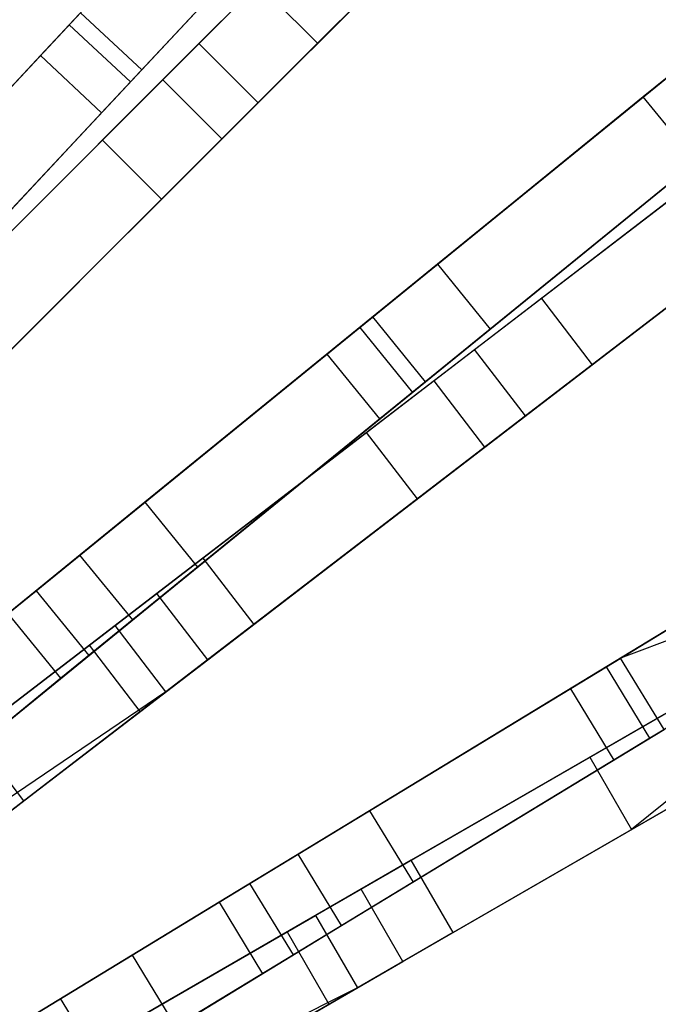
# Model space of a CAD drawing. Extents: x 0.2 to 26, y -12.8 to 12.8.
# Tile 92 of 97: x 19.1 to 21, y 3.9 to 6.8. Entities that reach past the tile are written whole.
import ezdxf

# ---------------------------------------------------------------- set-up
doc = ezdxf.new("R2010")
doc.units = 0
doc.header["$LTSCALE"] = 2.54
doc.layers.get('0').update_dxf_attribs({"color": 13, "linetype": 'CONTINUOUS'})

# ---------------------------------------------------------------- blocks, each defined once
blk = doc.blocks.new('PUKET-M-11161_B_STL')
at = {"color": 0}
for p, q in [((20.7453, 7.8352, 23.5806), (19.5477, 6.6376, 18.7072)), ((20.7453, 7.8352, 23.5806), (19.5477, 6.6376, 18.7072)), ((19.3673, 6.4572, 18.7313), (20.6554, 7.7452, 23.9816)), ((19.3673, 6.4572, 18.7313), (20.6554, 7.7452, 23.9816)), ((19.2682, 6.8017, 3.9391), (20.1179, 7.7115, 5.2039)), ((19.2682, 6.8017, 3.9391), (20.1179, 7.7115, 5.2039)), ((19.4849, 6.6675, 26.384), (20.429, 7.6784, 22.7384)), ((19.4849, 6.6675, 26.384), (20.429, 7.6784, 22.7384)), ((19.7245, 6.4608, 18.7072), (20.9221, 7.6584, 23.5806)), ((19.7245, 6.4608, 18.7072), (20.9221, 7.6584, 23.5806)), ((20.0142, 7.6004, 5.4137), (19.1823, 6.7098, 4.1609)), ((20.0142, 7.6004, 5.4137), (19.1823, 6.7098, 4.1609)), ((19.5441, 6.2804, 18.7313), (20.8321, 7.5685, 23.9816)), ((19.5441, 6.2804, 18.7313), (20.8321, 7.5685, 23.9816)), ((19.6559, 6.7458, 41.6555), (20.4814, 7.5713, 40.3365)), ((19.6559, 6.7458, 41.6555), (20.4814, 7.5713, 40.3365)), ((20.3006, 7.5408, 5.2039), (19.4509, 6.6311, 3.9391)), ((20.3006, 7.5408, 5.2039), (19.4509, 6.6311, 3.9391)), ((20.7765, 7.5129, 39.6442), (20.0105, 6.7469, 41.0515)), ((20.7765, 7.5129, 39.6442), (20.0105, 6.7469, 41.0515)), ((20.1969, 7.4298, 5.4137), (19.3651, 6.5391, 4.1609)), ((20.1969, 7.4298, 5.4137), (19.3651, 6.5391, 4.1609)), ((20.6582, 7.3945, 40.3365), (19.8327, 6.5691, 41.6555)), ((20.6582, 7.3945, 40.3365), (19.8327, 6.5691, 41.6555)), ((21.6518, 7.1292, 6.6782), (20.9846, 6.5864, 5.4137)), ((21.6518, 7.1292, 6.6782), (20.9846, 6.5864, 5.4137)), ((19.4727, 7.0207, 26.4259), (18.7028, 6.1963, 30.2624)), ((19.4727, 7.0207, 26.4259), (18.7028, 6.1963, 30.2624)), ((21.4434, 6.9597, 22.781), (20.3692, 6.0858, 26.4259)), ((21.4434, 6.9597, 22.781), (20.3692, 6.0858, 26.4259)), ((19.8338, 6.9236, 41.0515), (18.9316, 6.0215, 42.1723)), ((19.8338, 6.9236, 41.0515), (18.9316, 6.0215, 42.1723)), ((19.8338, 6.9236, 41.0515), (20.0105, 6.7469, 41.0515)), ((19.8338, 6.9236, 41.0515), (20.0105, 6.7469, 41.0515)), ((18.5321, 6.0136, 30.2316), (19.3022, 6.8381, 26.384)), ((18.5321, 6.0136, 30.2316), (19.3022, 6.8381, 26.384)), ((18.8855, 6.0257, 30.2624), (19.6554, 6.8501, 26.4259)), ((18.8855, 6.0257, 30.2624), (19.6554, 6.8501, 26.4259)), ((19.4849, 6.6675, 26.384), (19.3022, 6.8381, 26.384)), ((19.4849, 6.6675, 26.384), (19.3022, 6.8381, 26.384)), ((18.4169, 5.8902, 3.0687), (19.2682, 6.8017, 3.9391)), ((18.4169, 5.8902, 3.0687), (19.2682, 6.8017, 3.9391)), ((19.2682, 6.8017, 3.9391), (19.4509, 6.6311, 3.9391)), ((19.2682, 6.8017, 3.9391), (19.4509, 6.6311, 3.9391)), ((20.1755, 5.9281, 26.384), (21.2484, 6.801, 22.7384)), ((20.1755, 5.9281, 26.384), (21.2484, 6.801, 22.7384)), ((18.6978, 5.7877, 42.6925), (19.6559, 6.7458, 41.6555)), ((18.6978, 5.7877, 42.6925), (19.6559, 6.7458, 41.6555)), ((20.0105, 6.7469, 41.0515), (19.1084, 5.8447, 42.1723)), ((20.0105, 6.7469, 41.0515), (19.1084, 5.8447, 42.1723)), ((19.8327, 6.5691, 41.6555), (19.6559, 6.7458, 41.6555)), ((19.8327, 6.5691, 41.6555), (19.6559, 6.7458, 41.6555)), ((21.7025, 6.7686, 23.5806), (20.3588, 5.7375, 18.7072)), ((21.7025, 6.7686, 23.5806), (20.3588, 5.7375, 18.7072)), ((20.527, 5.8918, 26.4259), (21.6012, 6.7658, 22.781)), ((20.527, 5.8918, 26.4259), (21.6012, 6.7658, 22.781)), ((19.1823, 6.7098, 4.1609), (18.3432, 5.8113, 3.2954)), ((19.1823, 6.7098, 4.1609), (18.3432, 5.8113, 3.2954)), ((19.3651, 6.5391, 4.1609), (19.1823, 6.7098, 4.1609)), ((19.3651, 6.5391, 4.1609), (19.1823, 6.7098, 4.1609)), ((20.1564, 5.5822, 18.7313), (21.6016, 6.6911, 23.9816)), ((20.1564, 5.5822, 18.7313), (21.6016, 6.6911, 23.9816)), ((18.7148, 5.8429, 30.2316), (19.4849, 6.6675, 26.384)), ((18.7148, 5.8429, 30.2316), (19.4849, 6.6675, 26.384)), ((20.1368, 5.8967, 3.9391), (21.1024, 6.6823, 5.2039)), ((20.1368, 5.8967, 3.9391), (21.1024, 6.6823, 5.2039)), ((19.4509, 6.6311, 3.9391), (18.5996, 5.7195, 3.0687)), ((19.4509, 6.6311, 3.9391), (18.5996, 5.7195, 3.0687)), ((19.5477, 6.6376, 18.7072), (18.809, 5.8988, 15.0852)), ((19.5477, 6.6376, 18.7072), (18.809, 5.8988, 15.0852)), ((19.7245, 6.4608, 18.7072), (19.5477, 6.6376, 18.7072)), ((19.7245, 6.4608, 18.7072), (19.5477, 6.6376, 18.7072)), ((21.5392, 6.6432, 39.6442), (20.6798, 5.9838, 41.0515)), ((21.5392, 6.6432, 39.6442), (20.6798, 5.9838, 41.0515)), ((20.3332, 5.7342, 26.384), (21.4062, 6.6071, 22.7384)), ((20.3332, 5.7342, 26.384), (21.4062, 6.6071, 22.7384)), ((19.8327, 6.5691, 41.6555), (18.8746, 5.611, 42.6925)), ((19.8327, 6.5691, 41.6555), (18.8746, 5.611, 42.6925)), ((20.9846, 6.5864, 5.4137), (20.0392, 5.8173, 4.1609)), ((20.9846, 6.5864, 5.4137), (20.0392, 5.8173, 4.1609)), ((20.511, 5.5392, 18.7072), (21.8547, 6.5702, 23.5806)), ((20.511, 5.5392, 18.7072), (21.8547, 6.5702, 23.5806)), ((21.1423, 6.3925, 5.4137), (20.9846, 6.5864, 5.4137)), ((21.1423, 6.3925, 5.4137), (20.9846, 6.5864, 5.4137)), ((19.3651, 6.5391, 4.1609), (18.5259, 5.6406, 3.2954)), ((19.3651, 6.5391, 4.1609), (18.5259, 5.6406, 3.2954)), ((20.4803, 5.8307, 41.6555), (21.4064, 6.5414, 40.3365)), ((20.4803, 5.8307, 41.6555), (21.4064, 6.5414, 40.3365)), ((21.2602, 6.4883, 5.2039), (20.2946, 5.7027, 3.9391)), ((21.2602, 6.4883, 5.2039), (20.2946, 5.7027, 3.9391)), ((20.3086, 5.3839, 18.7313), (21.7538, 6.4928, 23.9816)), ((20.3086, 5.3839, 18.7313), (21.7538, 6.4928, 23.9816)), ((18.6285, 5.7184, 15.0929), (19.3673, 6.4572, 18.7313)), ((18.6285, 5.7184, 15.0929), (19.3673, 6.4572, 18.7313)), ((18.9857, 5.7221, 15.0852), (19.7245, 6.4608, 18.7072)), ((18.9857, 5.7221, 15.0852), (19.7245, 6.4608, 18.7072)), ((19.3673, 6.4572, 18.7313), (19.5441, 6.2804, 18.7313)), ((19.3673, 6.4572, 18.7313), (19.5441, 6.2804, 18.7313)), ((21.6914, 6.4449, 39.6442), (20.8319, 5.7854, 41.0515)), ((21.6914, 6.4449, 39.6442), (20.8319, 5.7854, 41.0515)), ((21.1423, 6.3925, 5.4137), (20.197, 5.6234, 4.1609)), ((21.1423, 6.3925, 5.4137), (20.197, 5.6234, 4.1609)), ((21.5586, 6.343, 40.3365), (20.6324, 5.6323, 41.6555)), ((21.5586, 6.343, 40.3365), (20.6324, 5.6323, 41.6555)), ((18.8053, 5.5417, 15.0929), (19.5441, 6.2804, 18.7313)), ((18.8053, 5.5417, 15.0929), (19.5441, 6.2804, 18.7313)), ((20.3692, 6.0858, 26.4259), (19.4943, 5.3739, 30.2624)), ((20.3692, 6.0858, 26.4259), (19.4943, 5.3739, 30.2624)), ((20.3692, 6.0858, 26.4259), (20.527, 5.8918, 26.4259)), ((20.3692, 6.0858, 26.4259), (20.527, 5.8918, 26.4259)), ((20.6798, 5.9838, 41.0515), (19.6675, 5.2071, 42.1723)), ((20.6798, 5.9838, 41.0515), (19.6675, 5.2071, 42.1723)), ((20.6798, 5.9838, 41.0515), (20.8319, 5.7854, 41.0515)), ((20.6798, 5.9838, 41.0515), (20.8319, 5.7854, 41.0515)), ((19.3002, 5.2161, 30.2316), (20.1755, 5.9281, 26.384)), ((19.3002, 5.2161, 30.2316), (20.1755, 5.9281, 26.384)), ((20.3332, 5.7342, 26.384), (20.1755, 5.9281, 26.384)), ((20.3332, 5.7342, 26.384), (20.1755, 5.9281, 26.384)), ((19.1693, 5.1096, 3.0687), (20.1368, 5.8967, 3.9391)), ((19.1693, 5.1096, 3.0687), (20.1368, 5.8967, 3.9391)), ((19.652, 5.18, 30.2624), (20.527, 5.8918, 26.4259)), ((19.652, 5.18, 30.2624), (20.527, 5.8918, 26.4259)), ((20.1368, 5.8967, 3.9391), (20.2946, 5.7027, 3.9391)), ((20.1368, 5.8967, 3.9391), (20.2946, 5.7027, 3.9391)), ((20.0392, 5.8173, 4.1609), (19.0855, 5.0414, 3.2954)), ((20.0392, 5.8173, 4.1609), (19.0855, 5.0414, 3.2954)), ((19.4053, 5.0058, 42.6925), (20.4803, 5.8307, 41.6555)), ((19.4053, 5.0058, 42.6925), (20.4803, 5.8307, 41.6555)), ((20.197, 5.6234, 4.1609), (20.0392, 5.8173, 4.1609)), ((20.197, 5.6234, 4.1609), (20.0392, 5.8173, 4.1609)), ((20.6324, 5.6323, 41.6555), (20.4803, 5.8307, 41.6555)), ((20.6324, 5.6323, 41.6555), (20.4803, 5.8307, 41.6555)), ((20.8319, 5.7854, 41.0515), (19.8197, 5.0087, 42.1723)), ((20.8319, 5.7854, 41.0515), (19.8197, 5.0087, 42.1723)), ((19.458, 5.0222, 30.2316), (20.3332, 5.7342, 26.384)), ((19.458, 5.0222, 30.2316), (20.3332, 5.7342, 26.384)), ((20.3588, 5.7375, 18.7072), (19.53, 5.1015, 15.0852)), ((20.3588, 5.7375, 18.7072), (19.53, 5.1015, 15.0852)), ((20.511, 5.5392, 18.7072), (20.3588, 5.7375, 18.7072)), ((20.511, 5.5392, 18.7072), (20.3588, 5.7375, 18.7072)), ((20.2946, 5.7027, 3.9391), (19.3271, 4.9156, 3.0687)), ((20.2946, 5.7027, 3.9391), (19.3271, 4.9156, 3.0687)), ((20.6324, 5.6323, 41.6555), (19.5575, 4.8075, 42.6925)), ((20.6324, 5.6323, 41.6555), (19.5575, 4.8075, 42.6925)), ((20.9167, 4.9077, 26.384), (22.0984, 5.6264, 22.7384)), ((20.9167, 4.9077, 26.384), (22.0984, 5.6264, 22.7384)), ((20.197, 5.6234, 4.1609), (19.2433, 4.8475, 3.2954)), ((20.197, 5.6234, 4.1609), (19.2433, 4.8475, 3.2954)), ((19.3275, 4.9462, 15.0929), (20.1564, 5.5822, 18.7313)), ((19.3275, 4.9462, 15.0929), (20.1564, 5.5822, 18.7313)), ((20.1564, 5.5822, 18.7313), (20.3086, 5.3839, 18.7313)), ((20.1564, 5.5822, 18.7313), (20.3086, 5.3839, 18.7313)), ((19.6821, 4.9032, 15.0852), (20.511, 5.5392, 18.7072)), ((19.6821, 4.9032, 15.0852), (20.511, 5.5392, 18.7072)), ((20.8741, 4.8818, 3.9391), (21.9377, 5.5286, 5.2039)), ((20.8741, 4.8818, 3.9391), (21.9377, 5.5286, 5.2039)), ((21.8079, 5.4496, 5.4137), (20.7666, 4.8164, 4.1609)), ((21.8079, 5.4496, 5.4137), (20.7666, 4.8164, 4.1609)), ((19.4943, 5.3739, 30.2624), (18.8495, 4.8494, 34.2595)), ((19.4943, 5.3739, 30.2624), (18.8495, 4.8494, 34.2595)), ((19.4797, 4.7478, 15.0929), (20.3086, 5.3839, 18.7313)), ((19.4797, 4.7478, 15.0929), (20.3086, 5.3839, 18.7313)), ((19.4943, 5.3739, 30.2624), (19.652, 5.18, 30.2624)), ((19.4943, 5.3739, 30.2624), (19.652, 5.18, 30.2624)), ((20.8246, 4.6117, 18.7313), (22.1214, 5.3604, 23.0427)), ((20.8246, 4.6117, 18.7313), (22.1214, 5.3604, 23.0427)), ((22.1214, 5.3604, 23.0427), (20.9167, 4.9077, 26.384)), ((22.1214, 5.3604, 23.0427), (20.9167, 4.9077, 26.384)), ((22.127, 5.3511, 23.043), (20.9496, 4.3952, 18.7313)), ((22.127, 5.3511, 23.043), (20.9496, 4.3952, 18.7313)), ((20.9496, 4.3952, 18.7313), (22.5271, 5.306, 23.9816)), ((20.9496, 4.3952, 18.7313), (22.5271, 5.306, 23.9816)), ((22.0676, 5.315, 5.2039), (21.004, 4.6682, 3.9391)), ((22.0676, 5.315, 5.2039), (21.004, 4.6682, 3.9391)), ((18.6555, 4.6915, 34.2389), (19.3002, 5.2161, 30.2316)), ((18.6555, 4.6915, 34.2389), (19.3002, 5.2161, 30.2316)), ((19.458, 5.0222, 30.2316), (19.3002, 5.2161, 30.2316)), ((19.458, 5.0222, 30.2316), (19.3002, 5.2161, 30.2316)), ((21.9377, 5.236, 5.4137), (20.8965, 4.6028, 4.1609)), ((21.9377, 5.236, 5.4137), (20.8965, 4.6028, 4.1609)), ((19.6675, 5.2071, 42.1723), (18.6543, 4.4296, 42.9191)), ((19.6675, 5.2071, 42.1723), (18.6543, 4.4296, 42.9191)), ((19.6675, 5.2071, 42.1723), (19.8197, 5.0087, 42.1723)), ((19.6675, 5.2071, 42.1723), (19.8197, 5.0087, 42.1723)), ((19.0073, 4.6555, 34.2595), (19.652, 5.18, 30.2624)), ((19.0073, 4.6555, 34.2595), (19.652, 5.18, 30.2624)), ((18.4371, 4.5139, 2.6163), (19.1693, 5.1096, 3.0687)), ((18.4371, 4.5139, 2.6163), (19.1693, 5.1096, 3.0687)), ((19.53, 5.1015, 15.0852), (18.9804, 4.6798, 11.6287)), ((19.53, 5.1015, 15.0852), (18.9804, 4.6798, 11.6287)), ((19.1693, 5.1096, 3.0687), (19.3271, 4.9156, 3.0687)), ((19.1693, 5.1096, 3.0687), (19.3271, 4.9156, 3.0687)), ((19.6821, 4.9032, 15.0852), (19.53, 5.1015, 15.0852)), ((19.6821, 4.9032, 15.0852), (19.53, 5.1015, 15.0852)), ((19.2433, 4.8475, 3.2954), (19.0855, 5.0414, 3.2954)), ((19.2433, 4.8475, 3.2954), (19.0855, 5.0414, 3.2954)), ((21.1301, 5.0375, 26.4259), (20.1663, 4.4514, 30.2624)), ((21.1301, 5.0375, 26.4259), (20.1663, 4.4514, 30.2624)), ((19.8197, 5.0087, 42.1723), (18.8065, 4.2312, 42.9191)), ((19.8197, 5.0087, 42.1723), (18.8065, 4.2312, 42.9191)), ((18.8133, 4.4976, 34.2389), (19.458, 5.0222, 30.2316)), ((18.8133, 4.4976, 34.2389), (19.458, 5.0222, 30.2316)), ((18.5634, 4.3598, 43.2437), (19.4053, 5.0058, 42.6925)), ((18.5634, 4.3598, 43.2437), (19.4053, 5.0058, 42.6925)), ((19.5575, 4.8075, 42.6925), (19.4053, 5.0058, 42.6925)), ((19.5575, 4.8075, 42.6925), (19.4053, 5.0058, 42.6925)), ((18.7784, 4.5248, 11.6201), (19.3275, 4.9462, 15.0929)), ((18.7784, 4.5248, 11.6201), (19.3275, 4.9462, 15.0929)), ((19.3275, 4.9462, 15.0929), (19.4797, 4.7478, 15.0929)), ((19.3275, 4.9462, 15.0929), (19.4797, 4.7478, 15.0929)), ((21.3958, 4.9415, 41.0515), (20.2909, 4.3036, 42.1723)), ((21.3958, 4.9415, 41.0515), (20.2909, 4.3036, 42.1723)), ((19.3271, 4.9156, 3.0687), (18.5949, 4.3199, 2.6163)), ((19.3271, 4.9156, 3.0687), (18.5949, 4.3199, 2.6163)), ((19.1326, 4.4815, 11.6287), (19.6821, 4.9032, 15.0852)), ((19.1326, 4.4815, 11.6287), (19.6821, 4.9032, 15.0852)), ((19.9526, 4.3215, 30.2316), (20.9167, 4.9077, 26.384)), ((19.9526, 4.3215, 30.2316), (20.9167, 4.9077, 26.384)), ((21.0466, 4.6941, 26.384), (20.9167, 4.9077, 26.384)), ((21.0466, 4.6941, 26.384), (20.9167, 4.9077, 26.384)), ((19.8084, 4.2337, 3.0687), (20.8741, 4.8818, 3.9391)), ((19.8084, 4.2337, 3.0687), (20.8741, 4.8818, 3.9391)), ((21.004, 4.6682, 3.9391), (20.8741, 4.8818, 3.9391)), ((21.004, 4.6682, 3.9391), (20.8741, 4.8818, 3.9391)), ((19.2433, 4.8475, 3.2954), (18.5949, 4.3199, 2.8857)), ((19.2433, 4.8475, 3.2954), (18.5949, 4.3199, 2.8857)), ((19.5575, 4.8075, 42.6925), (18.6782, 4.2116, 43.2433)), ((19.5575, 4.8075, 42.6925), (18.6782, 4.2116, 43.2433)), ((19.5575, 4.8075, 42.6925), (18.7156, 4.1615, 43.2437)), ((19.5575, 4.8075, 42.6925), (18.7156, 4.1615, 43.2437)), ((20.7666, 4.8164, 4.1609), (19.7161, 4.1776, 3.2954)), ((20.7666, 4.8164, 4.1609), (19.7161, 4.1776, 3.2954)), ((20.0046, 4.1383, 42.6925), (21.1781, 4.8158, 41.6555)), ((20.0046, 4.1383, 42.6925), (21.1781, 4.8158, 41.6555)), ((21.26, 4.8239, 26.4259), (20.2962, 4.2378, 30.2624)), ((21.26, 4.8239, 26.4259), (20.2962, 4.2378, 30.2624)), ((20.7666, 4.8164, 4.1609), (20.8965, 4.6028, 4.1609)), ((20.7666, 4.8164, 4.1609), (20.8965, 4.6028, 4.1609)), ((18.9306, 4.3265, 11.6201), (19.4797, 4.7478, 15.0929)), ((18.9306, 4.3265, 11.6201), (19.4797, 4.7478, 15.0929)), ((21.0455, 4.7392, 18.7072), (20.1407, 4.2169, 15.0852)), ((21.0455, 4.7392, 18.7072), (20.1407, 4.2169, 15.0852)), ((21.5208, 4.725, 41.0515), (20.4159, 4.0871, 42.1723)), ((21.5208, 4.725, 41.0515), (20.4159, 4.0871, 42.1723)), ((20.0825, 4.1078, 30.2316), (21.0466, 4.6941, 26.384)), ((20.0825, 4.1078, 30.2316), (21.0466, 4.6941, 26.384)), ((19.1326, 4.4815, 11.6287), (18.9804, 4.6798, 11.6287)), ((19.1326, 4.4815, 11.6287), (18.9804, 4.6798, 11.6287)), ((21.004, 4.6682, 3.9391), (19.9383, 4.0201, 3.0687)), ((21.004, 4.6682, 3.9391), (19.9383, 4.0201, 3.0687)), ((20.8965, 4.6028, 4.1609), (19.846, 3.964, 3.2954)), ((20.8965, 4.6028, 4.1609), (19.846, 3.964, 3.2954)), ((19.9197, 4.0893, 15.0929), (20.8246, 4.6117, 18.7313)), ((19.9197, 4.0893, 15.0929), (20.8246, 4.6117, 18.7313)), ((21.3031, 4.5993, 41.6555), (20.1296, 3.9218, 42.6925)), ((21.3031, 4.5993, 41.6555), (20.1296, 3.9218, 42.6925)), ((20.8246, 4.6117, 18.7313), (20.9496, 4.3952, 18.7313)), ((20.8246, 4.6117, 18.7313), (20.9496, 4.3952, 18.7313)), ((20.2657, 4.0004, 15.0852), (21.1705, 4.5227, 18.7072)), ((20.2657, 4.0004, 15.0852), (21.1705, 4.5227, 18.7072)), ((18.7204, 4.1652, 7.5246), (19.1326, 4.4815, 11.6287)), ((18.7204, 4.1652, 7.5246), (19.1326, 4.4815, 11.6287)), ((20.1663, 4.4514, 30.2624), (19.4562, 4.0195, 34.2595)), ((20.1663, 4.4514, 30.2624), (19.4562, 4.0195, 34.2595)), ((20.1663, 4.4514, 30.2624), (20.2962, 4.2378, 30.2624)), ((20.1663, 4.4514, 30.2624), (20.2962, 4.2378, 30.2624)), ((20.0447, 3.8728, 15.0929), (20.9496, 4.3952, 18.7313)), ((20.0447, 3.8728, 15.0929), (20.9496, 4.3952, 18.7313)), ((20.2909, 4.3036, 42.1723), (19.1848, 3.665, 42.9191)), ((20.2909, 4.3036, 42.1723), (19.1848, 3.665, 42.9191)), ((19.2424, 3.8896, 34.2389), (19.9526, 4.3215, 30.2316)), ((19.2424, 3.8896, 34.2389), (19.9526, 4.3215, 30.2316)), ((20.0825, 4.1078, 30.2316), (19.9526, 4.3215, 30.2316)), ((20.0825, 4.1078, 30.2316), (19.9526, 4.3215, 30.2316)), ((20.4159, 4.0871, 42.1723), (20.2909, 4.3036, 42.1723)), ((20.4159, 4.0871, 42.1723), (20.2909, 4.3036, 42.1723)), ((19.0019, 3.7433, 2.6163), (19.8084, 4.2337, 3.0687)), ((19.0019, 3.7433, 2.6163), (19.8084, 4.2337, 3.0687)), ((20.1407, 4.2169, 15.0852), (19.5408, 3.8705, 11.6287)), ((20.1407, 4.2169, 15.0852), (19.5408, 3.8705, 11.6287)), ((20.2962, 4.2378, 30.2624), (19.5861, 3.8059, 34.2595)), ((20.2962, 4.2378, 30.2624), (19.5861, 3.8059, 34.2595)), ((19.9383, 4.0201, 3.0687), (19.8084, 4.2337, 3.0687)), ((19.9383, 4.0201, 3.0687), (19.8084, 4.2337, 3.0687)), ((20.2657, 4.0004, 15.0852), (20.1407, 4.2169, 15.0852)), ((20.2657, 4.0004, 15.0852), (20.1407, 4.2169, 15.0852)), ((19.7161, 4.1776, 3.2954), (19.0019, 3.7433, 2.8857)), ((19.7161, 4.1776, 3.2954), (19.0019, 3.7433, 2.8857)), ((19.7161, 4.1776, 3.2954), (19.846, 3.964, 3.2954)), ((19.7161, 4.1776, 3.2954), (19.846, 3.964, 3.2954)), ((19.0856, 3.6077, 43.2437), (20.0046, 4.1383, 42.6925)), ((19.0856, 3.6077, 43.2437), (20.0046, 4.1383, 42.6925)), ((20.0046, 4.1383, 42.6925), (20.1296, 3.9218, 42.6925)), ((20.0046, 4.1383, 42.6925), (20.1296, 3.9218, 42.6925)), ((19.3723, 3.676, 34.2389), (20.0825, 4.1078, 30.2316)), ((19.3723, 3.676, 34.2389), (20.0825, 4.1078, 30.2316)), ((20.4159, 4.0871, 42.1723), (19.3098, 3.4485, 42.9191)), ((20.4159, 4.0871, 42.1723), (19.3098, 3.4485, 42.9191)), ((19.3203, 3.7432, 11.6201), (19.9197, 4.0893, 15.0929)), ((19.3203, 3.7432, 11.6201), (19.9197, 4.0893, 15.0929)), ((19.9197, 4.0893, 15.0929), (20.0447, 3.8728, 15.0929)), ((19.9197, 4.0893, 15.0929), (20.0447, 3.8728, 15.0929)), ((19.4562, 4.0195, 34.2595), (19.0131, 3.7501, 38.3441)), ((19.4562, 4.0195, 34.2595), (19.0131, 3.7501, 38.3441)), ((19.9383, 4.0201, 3.0687), (19.1318, 3.5297, 2.6163)), ((19.9383, 4.0201, 3.0687), (19.1318, 3.5297, 2.6163)), ((19.4562, 4.0195, 34.2595), (19.5861, 3.8059, 34.2595)), ((19.4562, 4.0195, 34.2595), (19.5861, 3.8059, 34.2595)), ((19.6658, 3.654, 11.6287), (20.2657, 4.0004, 15.0852)), ((19.6658, 3.654, 11.6287), (20.2657, 4.0004, 15.0852)), ((19.846, 3.964, 3.2954), (19.1318, 3.5297, 2.8857)), ((19.846, 3.964, 3.2954), (19.1318, 3.5297, 2.8857)), ((20.1296, 3.9218, 42.6925), (19.1801, 3.4457, 43.2433)), ((20.1296, 3.9218, 42.6925), (19.1801, 3.4457, 43.2433)), ((20.1296, 3.9218, 42.6925), (19.2106, 3.3912, 43.2437)), ((20.1296, 3.9218, 42.6925), (19.2106, 3.3912, 43.2437)), ((18.7994, 3.6201, 38.3338), (19.2424, 3.8896, 34.2389)), ((18.7994, 3.6201, 38.3338), (19.2424, 3.8896, 34.2389)), ((19.3723, 3.676, 34.2389), (19.2424, 3.8896, 34.2389)), ((19.3723, 3.676, 34.2389), (19.2424, 3.8896, 34.2389)), ((19.4453, 3.5267, 11.6201), (20.0447, 3.8728, 15.0929)), ((19.4453, 3.5267, 11.6201), (20.0447, 3.8728, 15.0929))]:
    blk.add_line(p, q, dxfattribs=at)

msp = doc.modelspace()

# ---------------------------------------------------------------- block references
at = {"color": 0}
msp.add_blockref('PUKET-M-11161_B_STL', (0, 0), dxfattribs=at)

doc.saveas('drawing.dxf')
